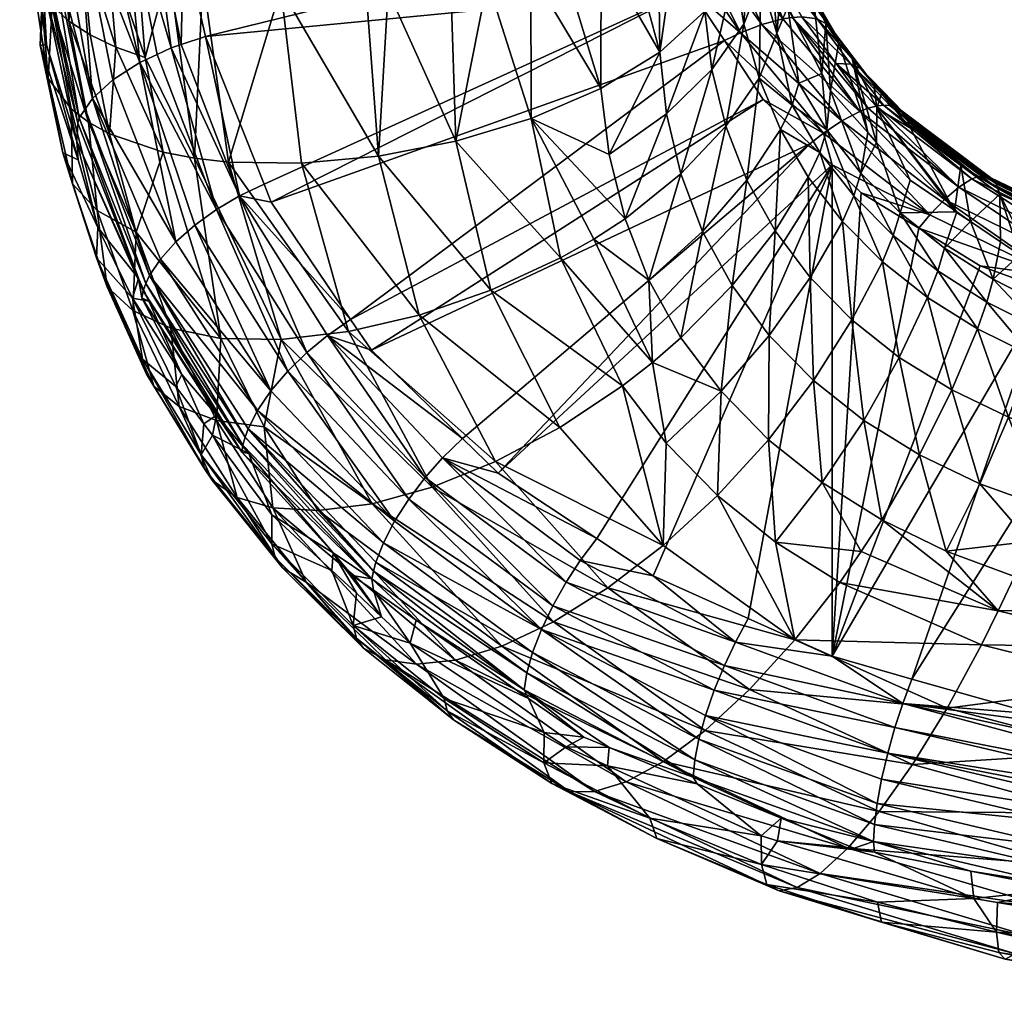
# Model space of a CAD drawing. Extents: x -0.025 to 0.025, y -0.142 to 0.024.
# Tile 1 of 256: x -0.02 to -0.009, y -0.142 to -0.131. Entities that reach past the tile are written whole.
import ezdxf

# ---------------------------------------------------------------- set-up
doc = ezdxf.new("R2010")
doc.units = 0
doc.layers.add('mesh', color=7, linetype='CONTINUOUS')

msp = doc.modelspace()

# ---------------------------------------------------------------- meshes
at = {"layer": 'mesh'}
mesh = msp.add_polyface(dxfattribs=at)
corners = [(-0.012355, -0.131222, 0.167484), (-0.017442, -0.133036, 0.167999), (-0.012732, -0.13065, 0.167163), (-0.013269, -0.12916, 0.166356), (-0.018426, -0.13009, 0.166381), (-0.018514, -0.129289, 0.165961), (-0.013002, -0.1299, 0.166757), (-0.018179, -0.131176, 0.166965), (-0.017522, -0.132835, 0.167887), (-0.012811, -0.129849, 0.166717), (-0.012175, -0.131134, 0.167424), (-0.011934, -0.131041, 0.167301), (-0.012549, -0.129803, 0.166621), (-0.012613, -0.128482, 0.165783), (-0.012293, -0.129785, 0.166475), (-0.017798, -0.132967, 0.1679), (-0.01845, -0.131267, 0.166945), (-0.018563, -0.131304, 0.166937), (-0.018831, -0.129347, 0.165929), (-0.01613, -0.130667, 0.158463), (-0.016238, -0.132519, 0.159486), (-0.015368, -0.132352, 0.159446), (-0.013743, -0.131762, 0.15988), (-0.013649, -0.132501, 0.160299), (-0.013081, -0.131351, 0.160366), (-0.014522, -0.132098, 0.159574), (-0.013006, -0.132044, 0.160758), (-0.012575, -0.130893, 0.161), (-0.012852, -0.129751, 0.159931), (-0.012496, -0.131547, 0.161366), (-0.012239, -0.130414, 0.161733), (-0.012463, -0.12935, 0.160654), (-0.018302, -0.132544, 0.160278), (-0.018589, -0.13042, 0.159131), (-0.018856, -0.131411, 0.159937), (-0.015013, -0.130555, 0.158586), (-0.012845, -0.13272, 0.161143), (-0.012339, -0.132183, 0.161727), (-0.012635, -0.129528, 0.160333), (-0.013099, -0.129899, 0.159671), (-0.01342, -0.130092, 0.159334), (-0.013738, -0.13021, 0.159136), (-0.014163, -0.130367, 0.158873), (-0.014529, -0.130448, 0.15875), (-0.015427, -0.130597, 0.15854), (-0.016375, -0.130664, 0.158489), (-0.0171, -0.132599, 0.159685), (-0.017334, -0.13064, 0.15861), (-0.01792, -0.132586, 0.160041), (-0.018208, -0.130521, 0.158907), (-0.018943, -0.130325, 0.159339), (-0.016839, -0.124226, 0.155163), (-0.015886, -0.124177, 0.155205)]
mesh.append_faces([[corners[k] for k in face] for face in [(0, 1, 2, 2), (3, 4, 5, 5), (6, 4, 3, 3), (6, 7, 4, 4), (2, 7, 6, 6), (2, 8, 7, 7), (1, 8, 2, 2), (9, 6, 3, 3), (10, 6, 9, 9), (10, 2, 6, 6), (11, 9, 12, 12), (13, 14, 12, 12), (15, 16, 7, 7), (17, 16, 15, 15), (18, 5, 4, 4), (18, 16, 17, 17), (4, 16, 18, 18), (4, 7, 16, 16), (19, 20, 21, 21), (22, 23, 24, 24), (25, 23, 22, 22), (26, 24, 23, 23), (27, 24, 26, 26), (27, 28, 24, 24), (29, 27, 26, 26), (30, 27, 29, 29), (30, 31, 27, 27), (32, 33, 34, 34), (25, 35, 21, 21), (36, 37, 29, 29), (38, 27, 31, 31), (24, 28, 39, 39), (24, 40, 41, 41), (24, 39, 40, 40), (22, 41, 42, 42), (43, 22, 42, 42), (43, 25, 22, 22), (44, 21, 35, 35), (19, 21, 44, 44), (45, 20, 19, 19), (46, 47, 48, 48), (20, 47, 46, 46), (20, 45, 47, 47), (48, 49, 32, 32), (47, 49, 48, 48), (50, 34, 33, 33), (22, 24, 41, 41), (38, 28, 27, 27), (49, 33, 32, 32), (43, 35, 25, 25), (51, 45, 19, 19), (52, 19, 44, 44)]])
mesh = msp.add_polyface(dxfattribs=at)
corners = [(-0.009513, -0.132752, 0.167831), (-0.01057, -0.131948, 0.167354), (-0.0105, -0.131951, 0.167219), (-0.011114, -0.131139, 0.166143), (-0.01092, -0.131423, 0.165997), (-0.010677, -0.131715, 0.166161), (-0.011069, -0.131245, 0.165896), (-0.010591, -0.131818, 0.166219), (-0.010298, -0.132127, 0.166546), (-0.010318, -0.132074, 0.166673), (-0.010745, -0.131627, 0.166417), (-0.01119, -0.131044, 0.166403), (-0.011499, -0.130512, 0.166109), (-0.011627, -0.130436, 0.166365), (-0.011589, -0.130962, 0.167028), (-0.01074, -0.131983, 0.167609), (-0.010835, -0.132019, 0.167723), (-0.0111, -0.131478, 0.16721), (-0.011486, -0.130956, 0.166915), (-0.010937, -0.131486, 0.166952), (-0.011314, -0.13098, 0.166666), (-0.010819, -0.131538, 0.166682), (-0.010439, -0.131966, 0.167081), (-0.010388, -0.131992, 0.166943), (-0.010348, -0.132028, 0.166806), (-0.011934, -0.131041, 0.167301), (-0.011037, -0.132124, 0.167918), (-0.011699, -0.130978, 0.167131), (-0.010651, -0.131959, 0.167486), (-0.009456, -0.132743, 0.167688), (-0.010643, -0.131982, 0.16592), (-0.010646, -0.132367, 0.165003), (-0.010746, -0.132254, 0.164932), (-0.011519, -0.131699, 0.163508), (-0.011596, -0.131949, 0.163122), (-0.011205, -0.132225, 0.163827), (-0.011261, -0.131591, 0.164525), (-0.010231, -0.126391, 0.116203), (-0.0082, -0.126986, 0.116186), (-0.008214, -0.127045, 0.116042), (-0.008227, -0.127085, 0.115893), (-0.010264, -0.126489, 0.115912), (-0.00824, -0.127104, 0.115741), (-0.010278, -0.126506, 0.11576), (-0.008251, -0.127101, 0.115587), (-0.010289, -0.1265, 0.115607), (-0.011422, -0.130613, 0.165853), (-0.01136, -0.130719, 0.165608), (-0.011218, -0.13103, 0.165777), (-0.010267, -0.132207, 0.166438), (-0.011164, -0.131782, 0.164638)]
mesh.append_faces([[corners[k] for k in face] for face in [(0, 1, 2, 2), (3, 4, 5, 5), (3, 6, 4, 4), (5, 7, 8, 8), (9, 5, 8, 8), (10, 5, 9, 9), (10, 3, 5, 5), (11, 3, 10, 10), (11, 12, 3, 3), (13, 12, 11, 11), (14, 15, 16, 16), (14, 17, 15, 15), (18, 19, 17, 17), (20, 19, 18, 18), (20, 21, 19, 19), (21, 22, 19, 19), (21, 23, 22, 22), (24, 23, 21, 21), (24, 10, 9, 9), (21, 10, 24, 24), (21, 11, 10, 10), (20, 11, 21, 21), (20, 13, 11, 11), (25, 16, 26, 26), (25, 27, 16, 16), (17, 28, 15, 15), (17, 1, 28, 28), (19, 1, 17, 17), (19, 2, 1, 1), (22, 2, 19, 19), (22, 29, 2, 2), (30, 5, 4, 4), (30, 7, 5, 5), (4, 31, 30, 30), (4, 32, 31, 31), (6, 32, 4, 4), (33, 34, 35, 35), (35, 36, 33, 33), (37, 38, 39, 39), (40, 41, 39, 39), (42, 43, 40, 40), (44, 45, 42, 42), (46, 47, 48, 48), (48, 6, 3, 3), (8, 7, 49, 49), (48, 3, 46, 46), (49, 7, 30, 30), (6, 50, 32, 32), (48, 50, 6, 6), (48, 36, 50, 50), (47, 36, 48, 48), (35, 50, 36, 36)]])
mesh = msp.add_polyface(dxfattribs=at)
corners = [(-0.019114, -0.129425, 0.165852), (-0.018563, -0.131304, 0.166937), (-0.018722, -0.131379, 0.166886), (-0.018831, -0.129347, 0.165929), (-0.02, -0.130588, 0.164793), (-0.020076, -0.130217, 0.164594), (-0.020043, -0.130079, 0.164846), (-0.019611, -0.132148, 0.165953), (-0.019595, -0.132088, 0.166055), (-0.019957, -0.129935, 0.165098), (-0.02022, -0.128089, 0.163804), (-0.019529, -0.131992, 0.166195), (-0.020016, -0.1308, 0.164316), (-0.020003, -0.130913, 0.164376), (-0.019962, -0.131272, 0.164565), (-0.020264, -0.128223, 0.163552), (-0.020036, -0.131273, 0.163628), (-0.019609, -0.132561, 0.165268), (-0.01978, -0.132482, 0.164283), (-0.01967, -0.132831, 0.163446), (-0.019687, -0.131987, 0.161974), (-0.019943, -0.131647, 0.162795), (-0.020126, -0.130452, 0.162149), (-0.019898, -0.13083, 0.161333), (-0.019493, -0.132138, 0.161581), (-0.019255, -0.132271, 0.161209), (-0.019473, -0.131159, 0.160577), (-0.019711, -0.131003, 0.160944), (-0.019186, -0.131296, 0.16024), (-0.018655, -0.132477, 0.160553), (-0.018856, -0.131411, 0.159937), (-0.019802, -0.129835, 0.160346), (-0.019986, -0.129682, 0.160653), (-0.019622, -0.132355, 0.165743), (-0.019382, -0.129528, 0.165725), (-0.018917, -0.13147, 0.166823), (-0.01962, -0.129651, 0.165551), (-0.019448, -0.131874, 0.166368), (-0.019815, -0.129789, 0.165338), (-0.019217, -0.131664, 0.166629), (-0.019584, -0.130016, 0.159982), (-0.019284, -0.130167, 0.159669), (-0.018943, -0.130325, 0.159339), (-0.020221, -0.12928, 0.161443)]
mesh.append_faces([[corners[k] for k in face] for face in [(0, 1, 2, 2), (3, 1, 0, 0), (4, 5, 6, 6), (6, 7, 4, 4), (6, 8, 7, 7), (9, 8, 6, 6), (10, 6, 5, 5), (9, 11, 8, 8), (4, 12, 5, 5), (4, 13, 12, 12), (14, 13, 4, 4), (12, 15, 5, 5), (16, 13, 14, 14), (17, 16, 14, 14), (17, 18, 16, 16), (19, 20, 21, 21), (16, 12, 13, 13), (16, 21, 12, 12), (18, 21, 16, 16), (18, 19, 21, 21), (21, 22, 12, 12), (21, 23, 22, 22), (20, 23, 21, 21), (20, 24, 23, 23), (25, 26, 27, 27), (25, 28, 26, 26), (29, 28, 25, 25), (29, 30, 28, 28), (27, 24, 25, 25), (27, 23, 24, 24), (31, 23, 27, 27), (31, 32, 23, 23), (7, 33, 4, 4), (34, 35, 36, 36), (0, 35, 34, 34), (0, 2, 35, 35), (9, 37, 11, 11), (38, 37, 9, 9), (36, 37, 38, 38), (36, 39, 37, 37), (35, 39, 36, 36), (33, 14, 4, 4), (33, 17, 14, 14), (28, 40, 26, 26), (28, 41, 40, 40), (30, 41, 28, 28), (42, 41, 30, 30), (43, 23, 32, 32), (43, 22, 23, 23), (12, 22, 43, 43), (27, 40, 31, 31), (27, 26, 40, 40)]])
mesh = msp.add_polyface(dxfattribs=at)
corners = [(-0.011627, -0.130436, 0.166365), (-0.011876, -0.129859, 0.166051), (-0.011804, -0.129899, 0.165927), (-0.010835, -0.132019, 0.167723), (-0.011699, -0.130978, 0.167131), (-0.011589, -0.130962, 0.167028), (-0.011808, -0.130396, 0.166605), (-0.012062, -0.129804, 0.166282), (-0.011962, -0.129827, 0.16617), (-0.011243, -0.132261, 0.168067), (-0.012355, -0.131222, 0.167484), (-0.012175, -0.131134, 0.167424), (-0.011918, -0.131885, 0.167856), (-0.012732, -0.13065, 0.167163), (-0.012173, -0.12979, 0.166384), (-0.012293, -0.129785, 0.166475), (-0.011486, -0.130956, 0.166915), (-0.011314, -0.13098, 0.166666), (-0.011934, -0.131041, 0.167301), (-0.012811, -0.129849, 0.166717), (-0.011037, -0.132124, 0.167918), (-0.011422, -0.130613, 0.165853), (-0.011499, -0.130512, 0.166109), (-0.011745, -0.129946, 0.165801), (-0.011114, -0.131139, 0.166143), (-0.0111, -0.131478, 0.16721), (-0.012549, -0.129803, 0.166621), (-0.011668, -0.130053, 0.165548), (-0.011649, -0.130112, 0.165427), (-0.01136, -0.130719, 0.165608), (-0.011643, -0.130842, 0.164081), (-0.011261, -0.131591, 0.164525), (-0.011519, -0.131699, 0.163508), (-0.011765, -0.131139, 0.163181), (-0.011596, -0.131949, 0.163122), (-0.012136, -0.131039, 0.162077), (-0.011947, -0.130551, 0.16285), (-0.012069, -0.129942, 0.162519), (-0.011966, -0.131644, 0.162418), (-0.012339, -0.132183, 0.161727), (-0.012103, -0.132789, 0.162085), (-0.011855, -0.130085, 0.163658), (-0.011726, -0.132219, 0.162755), (-0.011283, -0.132478, 0.163444), (-0.012239, -0.130414, 0.161733), (-0.012496, -0.131547, 0.161366), (-0.011752, -0.129854, 0.16514), (-0.011569, -0.130257, 0.165358), (-0.011724, -0.130682, 0.163986), (-0.011808, -0.129499, 0.164955)]
mesh.append_faces([[corners[k] for k in face] for face in [(0, 1, 2, 2), (3, 4, 5, 5), (6, 7, 8, 8), (9, 10, 11, 11), (9, 12, 10, 10), (10, 13, 11, 11), (14, 4, 15, 15), (14, 5, 4, 4), (6, 5, 14, 14), (6, 16, 5, 5), (17, 16, 6, 6), (18, 11, 19, 19), (20, 11, 18, 18), (20, 9, 11, 11), (21, 22, 23, 23), (21, 24, 22, 22), (0, 23, 22, 22), (2, 23, 0, 0), (16, 25, 5, 5), (6, 0, 17, 17), (6, 1, 0, 0), (8, 1, 6, 6), (26, 4, 18, 18), (26, 15, 4, 4), (27, 21, 23, 23), (28, 21, 27, 27), (28, 29, 21, 21), (29, 30, 31, 31), (32, 33, 34, 34), (35, 36, 37, 37), (35, 38, 36, 36), (39, 38, 35, 35), (39, 40, 38, 38), (32, 30, 33, 33), (32, 31, 30, 30), (36, 33, 41, 41), (38, 33, 36, 36), (38, 34, 33, 33), (42, 34, 38, 38), (42, 43, 34, 34), (44, 35, 37, 37), (45, 35, 44, 44), (45, 39, 35, 35), (28, 46, 47, 47), (47, 29, 28, 28), (47, 30, 29, 29), (47, 48, 30, 30), (46, 48, 47, 47), (49, 48, 46, 46), (49, 41, 48, 48), (33, 48, 41, 41), (33, 30, 48, 48)]])
mesh = msp.add_polyface(dxfattribs=at)
corners = [(-0.012355, -0.131222, 0.167484), (-0.016551, -0.134353, 0.168763), (-0.017442, -0.133036, 0.167999), (-0.011918, -0.131885, 0.167856), (-0.016316, -0.1347, 0.168965), (-0.011396, -0.132382, 0.168146), (-0.015294, -0.135691, 0.169567), (-0.01777, -0.135842, 0.167886), (-0.018057, -0.135429, 0.167487), (-0.018893, -0.134109, 0.16688), (-0.018806, -0.133861, 0.167238), (-0.018683, -0.133675, 0.167455), (-0.017596, -0.135376, 0.16844), (-0.017445, -0.135156, 0.168607), (-0.018511, -0.133482, 0.167639), (-0.017701, -0.135581, 0.168234), (-0.017735, -0.135676, 0.168122), (-0.017758, -0.135763, 0.168005), (-0.018848, -0.133949, 0.167122), (-0.017798, -0.132967, 0.1679), (-0.016811, -0.134533, 0.168804), (-0.017522, -0.132835, 0.167887), (-0.017256, -0.134934, 0.168727), (-0.018054, -0.133119, 0.167864), (-0.01704, -0.134723, 0.168792), (-0.018297, -0.133294, 0.167777), (-0.016056, -0.136619, 0.169492), (-0.018179, -0.131176, 0.166965), (-0.015713, -0.136129, 0.169641), (-0.018563, -0.131304, 0.166937), (-0.018722, -0.131379, 0.166886), (-0.018877, -0.134032, 0.167002), (-0.018445, -0.13497, 0.167213), (-0.018196, -0.135527, 0.16695), (-0.01851, -0.135107, 0.1667), (-0.017519, -0.13556, 0.162365), (-0.018006, -0.134566, 0.161769), (-0.018056, -0.135488, 0.163077), (-0.017329, -0.134579, 0.161205), (-0.018567, -0.134451, 0.162462), (-0.018474, -0.135331, 0.163883), (-0.016238, -0.132519, 0.159486), (-0.014977, -0.134026, 0.160409), (-0.015368, -0.132352, 0.159446), (-0.01578, -0.134304, 0.160519), (-0.0171, -0.132599, 0.159685), (-0.016574, -0.13449, 0.160787), (-0.01792, -0.132586, 0.160041), (-0.018302, -0.132544, 0.160278), (-0.018655, -0.132477, 0.160553), (-0.018958, -0.133373, 0.16184), (-0.014203, -0.135567, 0.161343), (-0.014923, -0.135949, 0.161522), (-0.015633, -0.136237, 0.161855), (-0.016307, -0.136423, 0.162333), (-0.014195, -0.133662, 0.160468), (-0.014522, -0.132098, 0.159574), (-0.018917, -0.13147, 0.166823)]
mesh.append_faces([[corners[k] for k in face] for face in [(0, 1, 2, 2), (3, 4, 1, 1), (5, 6, 4, 4), (7, 8, 9, 9), (10, 11, 12, 12), (13, 11, 14, 14), (13, 12, 11, 11), (15, 10, 12, 12), (16, 10, 15, 15), (17, 18, 16, 16), (19, 1, 20, 20), (19, 2, 1, 1), (21, 2, 19, 19), (20, 4, 6, 6), (1, 4, 20, 20), (22, 23, 24, 24), (25, 23, 22, 22), (25, 13, 14, 14), (22, 13, 25, 25), (22, 26, 13, 13), (19, 27, 21, 21), (24, 20, 28, 28), (24, 19, 20, 20), (23, 19, 24, 24), (23, 29, 19, 19), (30, 29, 23, 23), (7, 31, 17, 17), (9, 31, 7, 7), (32, 33, 34, 34), (8, 33, 32, 32), (35, 36, 37, 37), (38, 36, 35, 35), (37, 39, 40, 40), (36, 39, 37, 37), (41, 42, 43, 43), (41, 44, 42, 42), (45, 44, 41, 41), (45, 46, 44, 44), (47, 46, 45, 45), (47, 38, 46, 46), (48, 38, 47, 47), (48, 36, 38, 38), (49, 36, 48, 48), (49, 50, 36, 36), (44, 51, 42, 42), (44, 52, 51, 51), (46, 52, 44, 44), (38, 53, 46, 46), (35, 54, 38, 38), (55, 43, 42, 42), (56, 43, 55, 55), (57, 30, 23, 23), (25, 57, 23, 23)]])
mesh = msp.add_polyface(dxfattribs=at)
corners = [(-0.014895, -0.136078, 0.169802), (-0.011396, -0.132382, 0.168146), (-0.011147, -0.132618, 0.168284), (-0.011918, -0.131885, 0.167856), (-0.016551, -0.134353, 0.168763), (-0.012355, -0.131222, 0.167484), (-0.016316, -0.1347, 0.168965), (-0.010049, -0.133179, 0.168612), (-0.01082, -0.13293, 0.168465), (-0.011243, -0.132261, 0.168067), (-0.009406, -0.132747, 0.167544), (-0.010439, -0.131966, 0.167081), (-0.010388, -0.131992, 0.166943), (-0.009578, -0.132776, 0.16797), (-0.010651, -0.131959, 0.167486), (-0.01057, -0.131948, 0.167354), (-0.010171, -0.133328, 0.168708), (-0.011037, -0.132124, 0.167918), (-0.009886, -0.133007, 0.168442), (-0.010835, -0.132019, 0.167723), (-0.01074, -0.131983, 0.167609), (-0.009725, -0.132868, 0.168226), (-0.010646, -0.132367, 0.165003), (-0.01027, -0.132791, 0.165266), (-0.010643, -0.131982, 0.16592), (-0.014522, -0.132098, 0.159574), (-0.014195, -0.133662, 0.160468), (-0.013822, -0.133451, 0.160567), (-0.010383, -0.133155, 0.164414), (-0.01347, -0.133222, 0.160712), (-0.013649, -0.132501, 0.160299), (-0.013006, -0.132044, 0.160758), (-0.011787, -0.133359, 0.162432), (-0.011413, -0.132757, 0.163083), (-0.011726, -0.132219, 0.162755), (-0.011392, -0.133883, 0.162763), (-0.010903, -0.132966, 0.16375), (-0.010825, -0.132711, 0.16413), (-0.011205, -0.132225, 0.163827), (-0.010459, -0.133412, 0.164036), (-0.010582, -0.133706, 0.163687), (-0.010075, -0.134108, 0.163952), (-0.011031, -0.133254, 0.163396), (-0.011283, -0.132478, 0.163444), (-0.011596, -0.131949, 0.163122), (-0.012103, -0.132789, 0.162085), (-0.012269, -0.133972, 0.161896), (-0.011966, -0.131644, 0.162418), (-0.013202, -0.133912, 0.161121), (-0.012845, -0.13272, 0.161143), (-0.012496, -0.131547, 0.161366), (-0.0126, -0.133366, 0.161525), (-0.012339, -0.132183, 0.161727), (-0.010746, -0.132254, 0.164932), (-0.00996, -0.133809, 0.164297), (-0.009771, -0.133137, 0.165609), (-0.010267, -0.132207, 0.166438), (-0.009747, -0.133147, 0.165492), (-0.011164, -0.131782, 0.164638)]
mesh.append_faces([[corners[k] for k in face] for face in [(0, 1, 2, 2), (3, 4, 5, 5), (1, 6, 3, 3), (7, 8, 2, 2), (1, 3, 9, 9), (10, 11, 12, 12), (13, 14, 15, 15), (7, 16, 8, 8), (9, 2, 1, 1), (9, 7, 2, 2), (17, 7, 9, 9), (17, 18, 7, 7), (19, 18, 17, 17), (20, 21, 19, 19), (20, 14, 21, 21), (22, 23, 24, 24), (25, 26, 27, 27), (28, 23, 22, 22), (29, 25, 27, 27), (29, 30, 25, 25), (31, 30, 29, 29), (32, 33, 34, 34), (32, 35, 33, 33), (36, 37, 38, 38), (36, 39, 37, 37), (40, 39, 36, 36), (40, 41, 39, 39), (36, 42, 40, 40), (36, 43, 42, 42), (38, 43, 36, 36), (38, 44, 43, 43), (32, 45, 46, 46), (34, 45, 32, 32), (34, 47, 45, 45), (48, 29, 27, 27), (49, 29, 48, 48), (49, 31, 29, 29), (50, 31, 49, 49), (51, 45, 52, 52), (51, 46, 45, 45), (33, 43, 34, 34), (33, 42, 43, 43), (35, 42, 33, 33), (37, 22, 53, 53), (37, 28, 22, 22), (39, 28, 37, 37), (39, 54, 28, 28), (49, 51, 52, 52), (48, 51, 49, 49), (55, 56, 24, 24), (57, 23, 28, 28), (37, 58, 38, 38), (53, 58, 37, 37)]])
mesh = msp.add_polyface(dxfattribs=at)
corners = [(-0.018893, -0.134109, 0.16688), (-0.018445, -0.13497, 0.167213), (-0.018815, -0.134148, 0.16675), (-0.018057, -0.135429, 0.167487), (-0.017735, -0.135676, 0.168122), (-0.018848, -0.133949, 0.167122), (-0.018806, -0.133861, 0.167238), (-0.017758, -0.135763, 0.168005), (-0.018877, -0.134032, 0.167002), (-0.019595, -0.132088, 0.166055), (-0.019611, -0.132148, 0.165953), (-0.019529, -0.131992, 0.166195), (-0.018929, -0.133894, 0.166608), (-0.018997, -0.134116, 0.166136), (-0.01851, -0.135107, 0.1667), (-0.019401, -0.133662, 0.164937), (-0.018884, -0.134799, 0.165582), (-0.018845, -0.134962, 0.165161), (-0.018227, -0.135874, 0.166209), (-0.018188, -0.13603, 0.165786), (-0.01967, -0.132831, 0.163446), (-0.019393, -0.133132, 0.162616), (-0.019687, -0.131987, 0.161974), (-0.019281, -0.133988, 0.164094), (-0.018996, -0.134252, 0.163254), (-0.01876, -0.135103, 0.164734), (-0.018474, -0.135331, 0.163883), (-0.01978, -0.132482, 0.164283), (-0.018103, -0.136159, 0.165356), (-0.019493, -0.132138, 0.161581), (-0.018958, -0.133373, 0.16184), (-0.018567, -0.134451, 0.162462), (-0.018006, -0.134566, 0.161769), (-0.018302, -0.132544, 0.160278), (-0.018856, -0.131411, 0.159937), (-0.018655, -0.132477, 0.160553), (-0.019255, -0.132271, 0.161209), (-0.019622, -0.132355, 0.165743), (-0.018297, -0.133294, 0.167777), (-0.018511, -0.133482, 0.167639), (-0.018917, -0.13147, 0.166823), (-0.019448, -0.131874, 0.166368), (-0.018683, -0.133675, 0.167455), (-0.019217, -0.131664, 0.166629), (-0.019387, -0.133322, 0.165685), (-0.019609, -0.132561, 0.165268)]
mesh.append_faces([[corners[k] for k in face] for face in [(0, 1, 2, 2), (0, 3, 1, 1), (4, 5, 6, 6), (7, 8, 5, 5), (9, 8, 10, 10), (9, 5, 8, 8), (11, 5, 9, 9), (11, 6, 5, 5), (0, 12, 8, 8), (2, 12, 0, 0), (13, 2, 1, 1), (13, 12, 2, 2), (1, 14, 13, 13), (15, 16, 17, 17), (13, 16, 15, 15), (14, 16, 13, 13), (18, 16, 14, 14), (19, 17, 16, 16), (20, 21, 22, 22), (23, 21, 20, 20), (23, 24, 21, 21), (25, 24, 23, 23), (25, 26, 24, 24), (15, 20, 27, 27), (15, 23, 20, 20), (17, 23, 15, 15), (17, 25, 23, 23), (28, 25, 17, 17), (28, 26, 25, 25), (21, 29, 22, 22), (21, 30, 29, 29), (24, 30, 21, 21), (24, 31, 30, 30), (26, 31, 24, 24), (32, 30, 31, 31), (33, 34, 35, 35), (36, 30, 35, 35), (36, 29, 30, 30), (8, 12, 37, 37), (38, 39, 40, 40), (10, 8, 37, 37), (41, 6, 11, 11), (41, 42, 6, 6), (41, 39, 42, 42), (43, 39, 41, 41), (43, 40, 39, 39), (44, 12, 13, 13), (44, 37, 12, 12), (37, 44, 45, 45), (44, 27, 45, 45), (44, 15, 27, 27), (13, 15, 44, 44)]])
mesh = msp.add_polyface(dxfattribs=at)
corners = [(-0.009285, -0.132882, 0.166991), (-0.008096, -0.133447, 0.167342), (-0.008111, -0.133402, 0.167476), (-0.008836, -0.133138, 0.166992), (-0.008074, -0.133481, 0.167205), (-0.009263, -0.132947, 0.166873), (-0.009701, -0.132624, 0.166683), (-0.009364, -0.132764, 0.1674), (-0.009406, -0.132747, 0.167544), (-0.010388, -0.131992, 0.166943), (-0.00819, -0.133334, 0.16791), (-0.008158, -0.133344, 0.167762), (-0.008227, -0.133338, 0.168059), (-0.00827, -0.133357, 0.168207), (-0.009456, -0.132743, 0.167688), (-0.006916, -0.1338, 0.168625), (-0.009578, -0.132776, 0.16797), (-0.01057, -0.131948, 0.167354), (-0.009513, -0.132752, 0.167831), (-0.009725, -0.132868, 0.168226), (-0.010651, -0.131959, 0.167486), (-0.010049, -0.133179, 0.168612), (-0.008656, -0.133864, 0.169039), (-0.010171, -0.133328, 0.168708), (-0.009886, -0.133007, 0.168442), (-0.008539, -0.133667, 0.168853), (-0.008424, -0.133505, 0.168622), (-0.008317, -0.133391, 0.168353), (-0.0105, -0.131951, 0.167219), (-0.010318, -0.132074, 0.166673), (-0.010298, -0.132127, 0.166546), (-0.009303, -0.132832, 0.167122), (-0.010348, -0.132028, 0.166806), (-0.00933, -0.132793, 0.167259), (-0.008132, -0.133367, 0.167616), (-0.010835, -0.132019, 0.167723), (-0.010439, -0.131966, 0.167081), (-0.006858, -0.133735, 0.168324), (-0.008901, -0.133683, 0.165832), (-0.009593, -0.133253, 0.165559), (-0.009771, -0.133137, 0.165609), (-0.009258, -0.133481, 0.165704), (-0.009041, -0.133628, 0.165797), (-0.009338, -0.133902, 0.164902), (-0.010267, -0.132207, 0.166438), (-0.009747, -0.133147, 0.165492), (-0.010643, -0.131982, 0.16592), (-0.01027, -0.132791, 0.165266), (-0.009886, -0.133552, 0.164672), (-0.010383, -0.133155, 0.164414)]
mesh.append_faces([[corners[k] for k in face] for face in [(0, 1, 2, 2), (1, 3, 4, 4), (0, 3, 1, 1), (0, 5, 3, 3), (6, 5, 0, 0), (7, 8, 9, 9), (7, 10, 8, 8), (11, 10, 7, 7), (12, 13, 14, 14), (12, 15, 13, 13), (16, 17, 18, 18), (19, 20, 16, 16), (21, 22, 23, 23), (24, 22, 21, 21), (19, 25, 24, 24), (19, 26, 25, 25), (16, 26, 19, 19), (16, 27, 26, 26), (18, 27, 16, 16), (18, 13, 27, 27), (18, 14, 13, 13), (28, 14, 18, 18), (29, 30, 31, 31), (32, 7, 9, 9), (33, 7, 32, 32), (33, 11, 7, 7), (34, 11, 33, 33), (33, 31, 34, 34), (33, 29, 31, 31), (32, 29, 33, 33), (35, 19, 24, 24), (8, 14, 36, 36), (8, 12, 14, 14), (10, 12, 8, 8), (10, 37, 12, 12), (11, 37, 10, 10), (31, 2, 34, 34), (31, 0, 2, 2), (30, 0, 31, 31), (30, 6, 0, 0), (5, 38, 3, 3), (39, 6, 40, 40), (39, 5, 6, 6), (41, 5, 39, 39), (41, 42, 5, 5), (43, 41, 39, 39), (44, 6, 30, 30), (6, 44, 40, 40), (40, 45, 39, 39), (46, 45, 40, 40), (46, 47, 45, 45), (48, 39, 45, 45), (45, 49, 48, 48)]])
mesh = msp.add_polyface(dxfattribs=at)
corners = [(-0.014895, -0.136078, 0.169802), (-0.011147, -0.132618, 0.168284), (-0.013786, -0.136814, 0.170271), (-0.013154, -0.137232, 0.170538), (-0.012087, -0.137712, 0.17086), (-0.015294, -0.135691, 0.169567), (-0.011396, -0.132382, 0.168146), (-0.015518, -0.135908, 0.169633), (-0.013972, -0.13706, 0.170358), (-0.014131, -0.137304, 0.170382), (-0.013009, -0.135744, 0.161745), (-0.013498, -0.1351, 0.161337), (-0.013043, -0.136892, 0.162196), (-0.013162, -0.134838, 0.161403), (-0.011852, -0.134532, 0.162249), (-0.011392, -0.133883, 0.162763), (-0.011787, -0.133359, 0.162432), (-0.011356, -0.135039, 0.162577), (-0.011861, -0.135704, 0.16225), (-0.011256, -0.136185, 0.16257), (-0.011781, -0.136852, 0.162473), (-0.010819, -0.13696, 0.162793), (-0.010393, -0.134779, 0.163348), (-0.010075, -0.134108, 0.163952), (-0.010582, -0.133706, 0.163687), (-0.010165, -0.135873, 0.163135), (-0.009803, -0.135144, 0.163594), (-0.010791, -0.135486, 0.162873), (-0.010587, -0.136603, 0.162854), (-0.010925, -0.134359, 0.16307), (-0.011031, -0.133254, 0.163396), (-0.012433, -0.136331, 0.162126), (-0.012393, -0.13516, 0.161897), (-0.012269, -0.133972, 0.161896), (-0.014195, -0.133662, 0.160468), (-0.013822, -0.133451, 0.160567), (-0.013202, -0.133912, 0.161121), (-0.012842, -0.134561, 0.161519), (-0.0126, -0.133366, 0.161525), (-0.014203, -0.135567, 0.161343), (-0.014923, -0.135949, 0.161522), (-0.014977, -0.134026, 0.160409), (-0.00996, -0.133809, 0.164297), (-0.010459, -0.133412, 0.164036), (-0.011147, -0.138134, 0.171144), (-0.01082, -0.13293, 0.168465), (-0.010171, -0.133328, 0.168708)]
mesh.append_faces([[corners[k] for k in face] for face in [(0, 1, 2, 2), (1, 3, 2, 2), (1, 4, 3, 3), (0, 5, 6, 6), (7, 2, 8, 8), (7, 0, 2, 2), (9, 7, 8, 8), (10, 11, 12, 12), (10, 13, 11, 11), (14, 15, 16, 16), (14, 17, 15, 15), (18, 17, 14, 14), (18, 19, 17, 17), (20, 19, 18, 18), (20, 21, 19, 19), (22, 23, 24, 24), (25, 26, 22, 22), (25, 27, 28, 28), (22, 27, 25, 25), (22, 29, 27, 27), (24, 29, 22, 22), (24, 30, 29, 29), (18, 31, 20, 20), (18, 32, 31, 31), (14, 32, 18, 18), (14, 33, 32, 32), (16, 33, 14, 14), (13, 34, 11, 11), (13, 35, 34, 34), (36, 35, 13, 13), (37, 33, 38, 38), (37, 32, 33, 33), (12, 39, 40, 40), (11, 39, 12, 12), (11, 41, 39, 39), (34, 41, 11, 11), (15, 29, 30, 30), (17, 29, 15, 15), (17, 27, 29, 29), (19, 27, 17, 17), (19, 28, 27, 27), (21, 28, 19, 19), (23, 42, 43, 43), (36, 37, 38, 38), (13, 37, 36, 36), (13, 32, 37, 37), (10, 32, 13, 13), (10, 31, 32, 32), (12, 31, 10, 10), (44, 1, 45, 45), (44, 4, 1, 1), (45, 46, 44, 44)]])
mesh = msp.add_polyface(dxfattribs=at)
corners = [(-0.01025, -0.13839, 0.171327), (-0.00874, -0.134025, 0.169143), (-0.007728, -0.134399, 0.169385), (-0.008656, -0.133864, 0.169039), (-0.009483, -0.13375, 0.168965), (-0.010171, -0.133328, 0.168708), (-0.008111, -0.133402, 0.167476), (-0.007923, -0.133549, 0.167247), (-0.007813, -0.133599, 0.167278), (-0.008096, -0.133447, 0.167342), (-0.008074, -0.133481, 0.167205), (-0.009886, -0.133007, 0.168442), (-0.008539, -0.133667, 0.168853), (-0.008424, -0.133505, 0.168622), (-0.006984, -0.133926, 0.168902), (-0.008317, -0.133391, 0.168353), (-0.006916, -0.1338, 0.168625), (-0.009263, -0.132947, 0.166873), (-0.009041, -0.133628, 0.165797), (-0.008901, -0.133683, 0.165832), (-0.008748, -0.134204, 0.165101), (-0.008121, -0.134456, 0.165266), (-0.008182, -0.134708, 0.164896), (-0.007466, -0.134663, 0.165399), (-0.00778, -0.135891, 0.164111), (-0.007591, -0.135204, 0.164691), (-0.008265, -0.135006, 0.164557), (-0.009886, -0.133552, 0.164672), (-0.009338, -0.133902, 0.164902), (-0.009593, -0.133253, 0.165559), (-0.009409, -0.134158, 0.164529), (-0.008814, -0.134458, 0.164729), (-0.008909, -0.134759, 0.164389), (-0.008488, -0.135698, 0.163976), (-0.00802, -0.136658, 0.163689), (-0.009258, -0.133481, 0.165704), (-0.00752, -0.134911, 0.16503), (-0.009165, -0.13545, 0.163803), (-0.00877, -0.136457, 0.163543), (-0.009514, -0.134459, 0.164187), (-0.00996, -0.133809, 0.164297), (-0.010383, -0.133155, 0.164414), (-0.010393, -0.134779, 0.163348), (-0.009803, -0.135144, 0.163594), (-0.010075, -0.134108, 0.163952), (-0.010165, -0.135873, 0.163135), (-0.009488, -0.136197, 0.163359), (-0.011147, -0.138134, 0.171144), (-0.007969, -0.134048, 0.166058), (-0.008836, -0.133138, 0.166992)]
mesh.append_faces([[corners[k] for k in face] for face in [(0, 1, 2, 2), (3, 4, 5, 5), (3, 1, 4, 4), (2, 1, 3, 3), (6, 7, 8, 8), (6, 9, 7, 7), (9, 10, 7, 7), (11, 12, 3, 3), (13, 14, 12, 12), (15, 16, 13, 13), (17, 18, 19, 19), (20, 19, 18, 18), (20, 21, 19, 19), (22, 21, 20, 20), (22, 23, 21, 21), (24, 25, 26, 26), (27, 28, 29, 29), (30, 28, 27, 27), (30, 31, 28, 28), (32, 31, 30, 30), (32, 26, 31, 31), (33, 26, 32, 32), (33, 24, 26, 26), (34, 24, 33, 33), (28, 18, 35, 35), (28, 20, 18, 18), (31, 20, 28, 28), (31, 22, 20, 20), (26, 22, 31, 31), (26, 36, 22, 22), (25, 36, 26, 26), (33, 37, 38, 38), (32, 37, 33, 33), (32, 39, 37, 37), (30, 39, 32, 32), (30, 40, 39, 39), (27, 40, 30, 30), (27, 41, 40, 40), (42, 43, 44, 44), (45, 46, 43, 43), (44, 39, 40, 40), (43, 39, 44, 44), (43, 37, 39, 39), (46, 37, 43, 43), (46, 38, 37, 37), (47, 4, 1, 1), (47, 5, 4, 4), (10, 48, 7, 7), (49, 48, 10, 10), (49, 19, 48, 48), (21, 48, 19, 19), (23, 48, 21, 21)]])
mesh = msp.add_polyface(dxfattribs=at)
corners = [(-0.01025, -0.13839, 0.171327), (-0.007728, -0.134399, 0.169385), (-0.00887, -0.138782, 0.171609), (-0.010353, -0.138665, 0.171439), (-0.010522, -0.139224, 0.171472), (-0.006472, -0.140168, 0.172052), (-0.010591, -0.139514, 0.171398), (-0.010441, -0.138935, 0.171484), (-0.00644, -0.139869, 0.172089), (-0.008576, -0.140276, 0.17163), (-0.008595, -0.140514, 0.17145), (-0.010672, -0.140023, 0.171082), (-0.010642, -0.139786, 0.171264), (-0.008544, -0.140002, 0.171761), (-0.006485, -0.140312, 0.172002), (-0.006118, -0.139764, 0.164231), (-0.007999, -0.139209, 0.163851), (-0.008258, -0.139897, 0.164261), (-0.005916, -0.138557, 0.163812), (-0.007605, -0.138033, 0.163574), (-0.007735, -0.138439, 0.163615), (-0.005825, -0.137993, 0.163761), (-0.007479, -0.13762, 0.163588), (-0.006013, -0.139144, 0.163966), (-0.00607, -0.139477, 0.164109), (-0.005732, -0.137406, 0.163805), (-0.007359, -0.137205, 0.16366), (-0.007246, -0.136797, 0.16379), (-0.007142, -0.136402, 0.163973), (-0.00802, -0.136658, 0.163689), (-0.00877, -0.136457, 0.163543), (-0.008488, -0.135698, 0.163976), (-0.009865, -0.136954, 0.163098), (-0.009488, -0.136197, 0.163359), (-0.010165, -0.135873, 0.163135), (-0.00893, -0.136847, 0.163396), (-0.0091, -0.137238, 0.163302), (-0.009281, -0.137626, 0.163265), (-0.010587, -0.136603, 0.162854), (-0.008505, -0.140482, 0.164816), (-0.006229, -0.140394, 0.164698), (-0.011061, -0.137306, 0.162784), (-0.009469, -0.138005, 0.163282), (-0.011564, -0.137949, 0.162914), (-0.009855, -0.138718, 0.163466), (-0.010242, -0.139349, 0.163826), (-0.010617, -0.139877, 0.164334), (-0.011147, -0.138134, 0.171144), (-0.00874, -0.134025, 0.169143), (-0.006456, -0.140018, 0.17207), (-0.00642, -0.139724, 0.172074), (-0.006395, -0.139531, 0.172054), (-0.006342, -0.139197, 0.171932), (-0.005666, -0.136971, 0.163952)]
mesh.append_faces([[corners[k] for k in face] for face in [(0, 1, 2, 2), (3, 0, 2, 2), (4, 5, 6, 6), (7, 8, 4, 4), (9, 10, 11, 11), (9, 12, 13, 13), (11, 12, 9, 9), (13, 5, 14, 14), (13, 6, 5, 5), (12, 6, 13, 13), (15, 16, 17, 17), (18, 19, 20, 20), (21, 22, 19, 19), (16, 23, 20, 20), (15, 24, 16, 16), (25, 26, 22, 22), (27, 28, 29, 29), (29, 26, 27, 27), (29, 30, 26, 26), (31, 30, 29, 29), (32, 33, 34, 34), (32, 35, 33, 33), (36, 35, 32, 32), (32, 37, 36, 36), (32, 38, 37, 37), (34, 38, 32, 32), (39, 40, 17, 17), (41, 42, 37, 37), (43, 44, 42, 42), (35, 30, 33, 33), (35, 26, 30, 30), (36, 26, 35, 35), (36, 22, 26, 26), (37, 22, 36, 36), (37, 19, 22, 22), (42, 19, 37, 37), (42, 20, 19, 19), (44, 20, 42, 42), (44, 16, 20, 20), (45, 16, 44, 44), (45, 17, 16, 16), (46, 17, 45, 45), (46, 39, 17, 17), (47, 48, 0, 0), (4, 49, 5, 5), (8, 49, 4, 4), (50, 8, 7, 7), (51, 50, 3, 3), (3, 52, 51, 51), (2, 52, 3, 3), (3, 50, 7, 7), (27, 53, 28, 28)]])
mesh = msp.add_polyface(dxfattribs=at)
corners = [(-0.014603, -0.138511, 0.169708), (-0.01631, -0.137267, 0.168918), (-0.016294, -0.137178, 0.169032), (-0.015814, -0.137728, 0.168885), (-0.014554, -0.138608, 0.169449), (-0.016293, -0.137394, 0.168671), (-0.016531, -0.137227, 0.168564), (-0.016182, -0.13686, 0.169337), (-0.016056, -0.136619, 0.169492), (-0.014408, -0.137835, 0.170261), (-0.017596, -0.135376, 0.16844), (-0.015518, -0.135908, 0.169633), (-0.015294, -0.135691, 0.169567), (-0.014895, -0.136078, 0.169802), (-0.016811, -0.134533, 0.168804), (-0.01428, -0.137567, 0.170351), (-0.015713, -0.136129, 0.169641), (-0.014131, -0.137304, 0.170382), (-0.015897, -0.13637, 0.169595), (-0.01704, -0.134723, 0.168792), (-0.014573, -0.13832, 0.169927), (-0.016267, -0.137079, 0.169141), (-0.014507, -0.138091, 0.170116), (-0.016202, -0.137691, 0.168263), (-0.016522, -0.137788, 0.167372), (-0.016485, -0.137427, 0.1681), (-0.016574, -0.13449, 0.160787), (-0.015633, -0.136237, 0.161855), (-0.014923, -0.135949, 0.161522), (-0.017329, -0.134579, 0.161205), (-0.016307, -0.136423, 0.162333), (-0.015465, -0.138749, 0.167468), (-0.0155, -0.138608, 0.167893), (-0.016484, -0.137933, 0.166948), (-0.015395, -0.13885, 0.167031), (-0.016407, -0.138042, 0.166513), (-0.016158, -0.138176, 0.165634), (-0.015809, -0.138224, 0.164791), (-0.017047, -0.137304, 0.165082), (-0.015372, -0.13818, 0.164026), (-0.017422, -0.13647, 0.163676), (-0.014852, -0.138021, 0.163369), (-0.016914, -0.1365, 0.162945), (-0.014274, -0.137748, 0.162835), (-0.013664, -0.137368, 0.162439), (-0.013039, -0.139318, 0.164258), (-0.013459, -0.139546, 0.164957), (-0.013811, -0.139652, 0.165751), (-0.014091, -0.139658, 0.166613), (-0.01429, -0.139564, 0.167503), (-0.014383, -0.13933, 0.168365), (-0.014376, -0.138991, 0.169097), (-0.015881, -0.137989, 0.168448)]
mesh.append_faces([[corners[k] for k in face] for face in [(0, 1, 2, 2), (3, 0, 4, 4), (3, 1, 0, 0), (5, 1, 3, 3), (5, 6, 1, 1), (7, 8, 9, 9), (7, 10, 8, 8), (11, 12, 13, 13), (14, 12, 11, 11), (15, 16, 17, 17), (18, 16, 15, 15), (18, 19, 16, 16), (18, 9, 8, 8), (15, 9, 18, 18), (20, 0, 2, 2), (20, 21, 22, 22), (2, 21, 20, 20), (16, 11, 17, 17), (16, 14, 11, 11), (22, 7, 9, 9), (21, 7, 22, 22), (5, 23, 6, 6), (24, 25, 23, 23), (26, 27, 28, 28), (29, 30, 27, 27), (31, 24, 32, 32), (31, 33, 24, 24), (34, 33, 31, 31), (34, 35, 33, 33), (36, 35, 34, 34), (37, 38, 36, 36), (39, 40, 37, 37), (41, 42, 39, 39), (41, 30, 42, 42), (43, 30, 41, 41), (43, 27, 30, 30), (44, 28, 27, 27), (39, 45, 41, 41), (37, 46, 39, 39), (36, 47, 37, 37), (34, 48, 36, 36), (31, 49, 34, 34), (31, 50, 49, 49), (32, 50, 31, 31), (32, 51, 50, 50), (5, 52, 23, 23), (3, 52, 5, 5), (4, 52, 3, 3), (4, 51, 52, 52), (52, 24, 23, 23), (32, 24, 52, 52), (52, 51, 32, 32)]])
mesh = msp.add_polyface(dxfattribs=at)
corners = [(-0.01777, -0.135842, 0.167886), (-0.017691, -0.135859, 0.167745), (-0.018057, -0.135429, 0.167487), (-0.016056, -0.136619, 0.169492), (-0.017596, -0.135376, 0.16844), (-0.017445, -0.135156, 0.168607), (-0.017701, -0.135581, 0.168234), (-0.016182, -0.13686, 0.169337), (-0.017256, -0.134934, 0.168727), (-0.01704, -0.134723, 0.168792), (-0.015897, -0.13637, 0.169595), (-0.016267, -0.137079, 0.169141), (-0.016294, -0.137178, 0.169032), (-0.017735, -0.135676, 0.168122), (-0.01631, -0.137267, 0.168918), (-0.017758, -0.135763, 0.168005), (-0.018101, -0.135654, 0.167025), (-0.018196, -0.135527, 0.16695), (-0.017434, -0.136546, 0.167554), (-0.018227, -0.135874, 0.166209), (-0.017436, -0.136874, 0.166809), (-0.01676, -0.137172, 0.167942), (-0.01851, -0.135107, 0.1667), (-0.018188, -0.13603, 0.165786), (-0.018884, -0.134799, 0.165582), (-0.018103, -0.136159, 0.165356), (-0.018845, -0.134962, 0.165161), (-0.016522, -0.137788, 0.167372), (-0.016485, -0.137427, 0.1681), (-0.016484, -0.137933, 0.166948), (-0.017396, -0.137024, 0.166385), (-0.016407, -0.138042, 0.166513), (-0.017314, -0.137143, 0.165952), (-0.017047, -0.137304, 0.165082), (-0.017822, -0.136352, 0.164495), (-0.017422, -0.13647, 0.163676), (-0.018056, -0.135488, 0.163077), (-0.017519, -0.13556, 0.162365), (-0.018474, -0.135331, 0.163883), (-0.016914, -0.1365, 0.162945), (-0.016307, -0.136423, 0.162333), (-0.016158, -0.138176, 0.165634), (-0.015809, -0.138224, 0.164791), (-0.015372, -0.13818, 0.164026), (-0.016747, -0.136972, 0.168412), (-0.016531, -0.137227, 0.168564), (-0.016202, -0.137691, 0.168263)]
mesh.append_faces([[corners[k] for k in face] for face in [(0, 1, 2, 2), (3, 4, 5, 5), (6, 4, 7, 7), (8, 9, 10, 10), (10, 3, 8, 8), (11, 6, 7, 7), (12, 6, 11, 11), (12, 13, 6, 6), (14, 13, 12, 12), (14, 15, 13, 13), (0, 15, 14, 14), (2, 16, 17, 17), (1, 16, 2, 2), (1, 18, 16, 16), (19, 17, 16, 16), (20, 18, 21, 21), (19, 22, 17, 17), (23, 24, 19, 19), (25, 26, 23, 23), (27, 21, 28, 28), (27, 20, 21, 21), (29, 20, 27, 27), (29, 30, 20, 20), (31, 30, 29, 29), (31, 32, 30, 30), (33, 32, 31, 31), (33, 34, 32, 32), (35, 34, 33, 33), (35, 36, 34, 34), (37, 36, 35, 35), (20, 16, 18, 18), (20, 19, 16, 16), (30, 19, 20, 20), (30, 23, 19, 19), (32, 23, 30, 30), (32, 25, 23, 23), (34, 25, 32, 32), (34, 38, 25, 25), (36, 38, 34, 34), (37, 39, 40, 40), (35, 39, 37, 37), (41, 33, 31, 31), (42, 35, 33, 33), (43, 39, 35, 35), (0, 14, 44, 44), (14, 45, 44, 44), (44, 1, 0, 0), (46, 44, 45, 45), (44, 18, 1, 1), (44, 21, 18, 18), (44, 28, 21, 21), (46, 28, 44, 44)]])
mesh = msp.add_polyface(dxfattribs=at)
corners = [(-0.013972, -0.13706, 0.170358), (-0.013786, -0.136814, 0.170271), (-0.013154, -0.137232, 0.170538), (-0.012468, -0.138517, 0.170979), (-0.012566, -0.138799, 0.170899), (-0.014408, -0.137835, 0.170261), (-0.012354, -0.138238, 0.170999), (-0.014131, -0.137304, 0.170382), (-0.012232, -0.137978, 0.170963), (-0.01428, -0.137567, 0.170351), (-0.014603, -0.138511, 0.169708), (-0.013931, -0.139043, 0.169728), (-0.014554, -0.138608, 0.169449), (-0.013648, -0.13916, 0.169808), (-0.012706, -0.139491, 0.17036), (-0.01266, -0.139565, 0.170088), (-0.011717, -0.139952, 0.170355), (-0.014573, -0.13832, 0.169927), (-0.012687, -0.139299, 0.170576), (-0.014507, -0.138091, 0.170116), (-0.01264, -0.139065, 0.170761), (-0.012087, -0.137712, 0.17086), (-0.014376, -0.138991, 0.169097), (-0.014131, -0.139151, 0.169201), (-0.013666, -0.139364, 0.169346), (-0.014383, -0.13933, 0.168365), (-0.013192, -0.139951, 0.168784), (-0.01194, -0.140472, 0.169147), (-0.013114, -0.140179, 0.167922), (-0.01429, -0.139564, 0.167503), (-0.014091, -0.139658, 0.166613), (-0.013664, -0.137368, 0.162439), (-0.015633, -0.136237, 0.161855), (-0.014274, -0.137748, 0.162835), (-0.013043, -0.136892, 0.162196), (-0.014923, -0.135949, 0.161522), (-0.013459, -0.139546, 0.164957), (-0.010968, -0.140289, 0.164966), (-0.013039, -0.139318, 0.164258), (-0.013811, -0.139652, 0.165751), (-0.011279, -0.140574, 0.165702), (-0.011538, -0.140729, 0.166519), (-0.011739, -0.14077, 0.167394), (-0.011877, -0.140696, 0.168286), (-0.011564, -0.137949, 0.162914), (-0.012433, -0.136331, 0.162126), (-0.012073, -0.138509, 0.163218), (-0.01257, -0.138969, 0.163672), (-0.014852, -0.138021, 0.163369), (-0.015372, -0.13818, 0.164026), (-0.015809, -0.138224, 0.164791), (-0.016158, -0.138176, 0.165634), (-0.015395, -0.13885, 0.167031), (-0.011943, -0.140151, 0.169883)]
mesh.append_faces([[corners[k] for k in face] for face in [(0, 1, 2, 2), (3, 4, 5, 5), (6, 7, 8, 8), (9, 7, 6, 6), (9, 3, 5, 5), (6, 3, 9, 9), (10, 11, 12, 12), (10, 13, 11, 11), (14, 13, 10, 10), (14, 15, 13, 13), (16, 15, 14, 14), (17, 14, 10, 10), (18, 14, 17, 17), (18, 19, 20, 20), (17, 19, 18, 18), (8, 2, 21, 21), (8, 0, 2, 2), (7, 0, 8, 8), (20, 5, 4, 4), (19, 5, 20, 20), (11, 22, 12, 12), (11, 23, 22, 22), (13, 23, 11, 11), (13, 24, 23, 23), (15, 24, 13, 13), (25, 22, 23, 23), (26, 27, 28, 28), (29, 28, 30, 30), (29, 26, 28, 28), (25, 26, 29, 29), (25, 24, 26, 26), (23, 24, 25, 25), (31, 32, 33, 33), (34, 35, 31, 31), (36, 37, 38, 38), (39, 40, 36, 36), (30, 41, 39, 39), (28, 42, 30, 30), (27, 43, 28, 28), (34, 44, 45, 45), (31, 44, 34, 34), (33, 46, 31, 31), (33, 47, 46, 46), (48, 47, 33, 33), (48, 38, 47, 47), (49, 36, 38, 38), (50, 39, 36, 36), (51, 30, 39, 39), (52, 29, 30, 30), (15, 53, 24, 24), (26, 53, 27, 27), (24, 53, 26, 26)]])
mesh = msp.add_polyface(dxfattribs=at)
corners = [(-0.010522, -0.139224, 0.171472), (-0.010591, -0.139514, 0.171398), (-0.012566, -0.138799, 0.170899), (-0.012468, -0.138517, 0.170979), (-0.010441, -0.138935, 0.171484), (-0.012354, -0.138238, 0.170999), (-0.012232, -0.137978, 0.170963), (-0.010353, -0.138665, 0.171439), (-0.010683, -0.140214, 0.170867), (-0.009591, -0.140546, 0.170786), (-0.010669, -0.140333, 0.170622), (-0.011717, -0.139952, 0.170355), (-0.012706, -0.139491, 0.17036), (-0.010899, -0.140288, 0.170587), (-0.012687, -0.139299, 0.170576), (-0.010672, -0.140023, 0.171082), (-0.008595, -0.140514, 0.17145), (-0.01264, -0.139065, 0.170761), (-0.010642, -0.139786, 0.171264), (-0.011759, -0.140206, 0.169923), (-0.011061, -0.137306, 0.162784), (-0.010819, -0.13696, 0.162793), (-0.011781, -0.136852, 0.162473), (-0.011564, -0.137949, 0.162914), (-0.012433, -0.136331, 0.162126), (-0.010592, -0.14112, 0.168597), (-0.011877, -0.140696, 0.168286), (-0.010637, -0.140895, 0.169455), (-0.011739, -0.14077, 0.167394), (-0.009281, -0.137626, 0.163265), (-0.010587, -0.136603, 0.162854), (-0.009469, -0.138005, 0.163282), (-0.012073, -0.138509, 0.163218), (-0.009855, -0.138718, 0.163466), (-0.010242, -0.139349, 0.163826), (-0.01257, -0.138969, 0.163672), (-0.010617, -0.139877, 0.164334), (-0.013039, -0.139318, 0.164258), (-0.010968, -0.140289, 0.164966), (-0.013459, -0.139546, 0.164957), (-0.011279, -0.140574, 0.165702), (-0.013811, -0.139652, 0.165751), (-0.011538, -0.140729, 0.166519), (-0.014091, -0.139658, 0.166613), (-0.013114, -0.140179, 0.167922), (-0.01194, -0.140472, 0.169147), (-0.008505, -0.140482, 0.164816), (-0.00873, -0.140947, 0.165488), (-0.008927, -0.141281, 0.166253), (-0.009086, -0.141477, 0.167089), (-0.009203, -0.141535, 0.167967), (-0.013664, -0.137368, 0.162439), (-0.012087, -0.137712, 0.17086), (-0.011147, -0.138134, 0.171144), (-0.01025, -0.13839, 0.171327), (-0.009557, -0.140855, 0.170395), (-0.011943, -0.140151, 0.169883), (-0.01266, -0.139565, 0.170088)]
mesh.append_faces([[corners[k] for k in face] for face in [(0, 1, 2, 2), (3, 0, 2, 2), (4, 0, 3, 3), (5, 6, 7, 7), (5, 4, 3, 3), (7, 4, 5, 5), (8, 9, 10, 10), (8, 11, 12, 12), (8, 13, 11, 11), (10, 13, 8, 8), (14, 8, 12, 12), (15, 8, 14, 14), (15, 16, 8, 8), (15, 17, 18, 18), (14, 17, 15, 15), (18, 2, 1, 1), (17, 2, 18, 18), (19, 13, 10, 10), (11, 13, 19, 19), (20, 21, 22, 22), (22, 23, 20, 20), (22, 24, 23, 23), (25, 26, 27, 27), (28, 26, 25, 25), (21, 29, 30, 30), (20, 29, 21, 21), (23, 31, 20, 20), (32, 33, 23, 23), (32, 34, 33, 33), (35, 34, 32, 32), (35, 36, 34, 34), (37, 36, 35, 35), (37, 38, 36, 36), (39, 40, 38, 38), (41, 42, 40, 40), (43, 28, 42, 42), (44, 26, 28, 28), (45, 27, 26, 26), (38, 46, 36, 36), (40, 47, 38, 38), (42, 48, 40, 40), (28, 49, 42, 42), (25, 50, 28, 28), (51, 32, 23, 23), (6, 52, 53, 53), (7, 53, 54, 54), (7, 6, 53, 53), (19, 10, 55, 55), (11, 56, 57, 57), (19, 56, 11, 11), (45, 19, 55, 55), (45, 56, 19, 19), (55, 27, 45, 45)]])
mesh = msp.add_polyface(dxfattribs=at)
corners = [(-0.009591, -0.140546, 0.170786), (-0.008599, -0.140704, 0.171235), (-0.008564, -0.140749, 0.170943), (-0.010683, -0.140214, 0.170867), (-0.008595, -0.140514, 0.17145), (-0.008576, -0.140276, 0.17163), (-0.006514, -0.140714, 0.171796), (-0.006506, -0.140586, 0.171874), (-0.009288, -0.1409, 0.170431), (-0.006834, -0.14109, 0.171206), (-0.006857, -0.141308, 0.170754), (-0.0093, -0.141232, 0.169709), (-0.006579, -0.141964, 0.168807), (-0.009275, -0.14146, 0.168854), (-0.006574, -0.141869, 0.169217), (-0.009203, -0.141535, 0.167967), (-0.006551, -0.141956, 0.167748), (-0.006548, -0.141955, 0.167626), (-0.006567, -0.14196, 0.168355), (-0.010592, -0.14112, 0.168597), (-0.010637, -0.140895, 0.169455), (-0.006539, -0.141919, 0.167486), (-0.009086, -0.141477, 0.167089), (-0.006501, -0.141773, 0.16691), (-0.008927, -0.141281, 0.166253), (-0.006484, -0.141705, 0.16664), (-0.00873, -0.140947, 0.165488), (-0.006406, -0.141334, 0.165856), (-0.006377, -0.141191, 0.165581), (-0.006429, -0.141446, 0.16607), (-0.006475, -0.141669, 0.1665), (-0.006338, -0.140982, 0.165336), (-0.008505, -0.140482, 0.164816), (-0.006309, -0.140829, 0.165156), (-0.006251, -0.140516, 0.164789), (-0.006229, -0.140394, 0.164698), (-0.010968, -0.140289, 0.164966), (-0.011279, -0.140574, 0.165702), (-0.011538, -0.140729, 0.166519), (-0.011739, -0.14077, 0.167394), (-0.00657, -0.141772, 0.169643), (-0.008544, -0.140002, 0.171761), (-0.006485, -0.140312, 0.172002), (-0.006494, -0.140414, 0.171967), (-0.006519, -0.141012, 0.171483), (-0.006517, -0.140852, 0.171662), (-0.009557, -0.140855, 0.170395), (-0.010669, -0.140333, 0.170622), (-0.006563, -0.141662, 0.170065)]
mesh.append_faces([[corners[k] for k in face] for face in [(0, 1, 2, 2), (3, 1, 0, 0), (4, 1, 3, 3), (5, 6, 4, 4), (7, 6, 5, 5), (8, 9, 10, 10), (8, 2, 9, 9), (11, 8, 10, 10), (12, 13, 14, 14), (12, 15, 13, 13), (15, 16, 17, 17), (15, 18, 16, 16), (12, 18, 15, 15), (19, 20, 11, 11), (21, 15, 17, 17), (21, 22, 15, 15), (23, 22, 21, 21), (23, 24, 22, 22), (25, 24, 23, 23), (26, 27, 28, 28), (26, 29, 27, 27), (24, 29, 26, 26), (24, 30, 29, 29), (25, 30, 24, 24), (31, 26, 28, 28), (31, 32, 26, 26), (33, 32, 31, 31), (32, 34, 35, 35), (33, 34, 32, 32), (36, 26, 32, 32), (37, 24, 26, 26), (38, 22, 24, 24), (39, 15, 22, 22), (19, 13, 15, 15), (11, 13, 19, 19), (11, 14, 13, 13), (40, 14, 11, 11), (41, 42, 43, 43), (2, 44, 9, 9), (2, 1, 44, 44), (4, 6, 45, 45), (43, 7, 5, 5), (4, 44, 1, 1), (45, 44, 4, 4), (5, 41, 43, 43), (46, 2, 8, 8), (46, 0, 2, 2), (46, 47, 0, 0), (48, 11, 10, 10), (48, 40, 11, 11), (11, 46, 8, 8), (11, 20, 46, 46)]])

doc.saveas('drawing.dxf')
